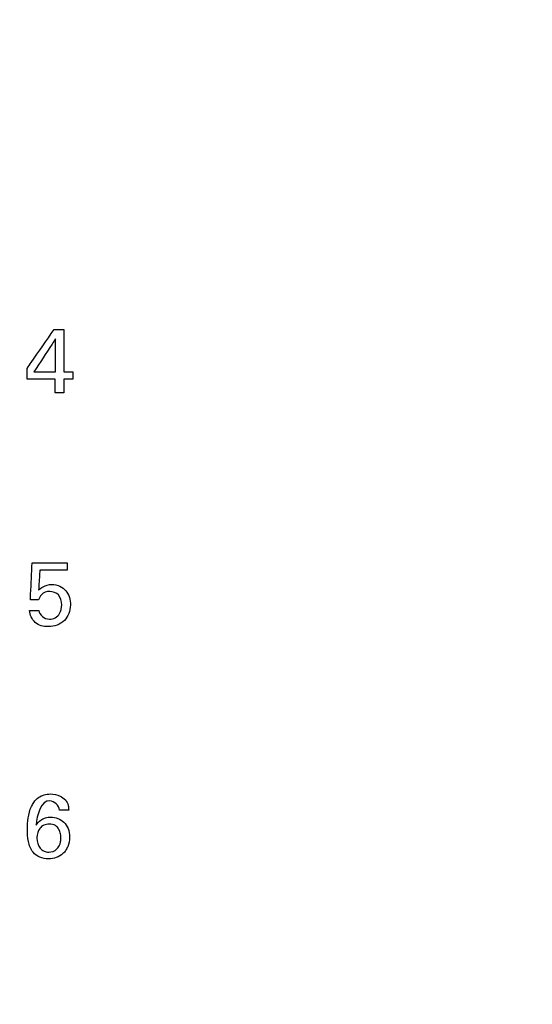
# Model space of a CAD drawing. Header units: inches. Extents: x 0 to 34, y 0 to 22.
# Tile 47 of 100: x 15.28 to 15.714, y 11.85 to 12.684. Entities that reach past the tile are written whole.
import ezdxf

# ---------------------------------------------------------------- set-up
doc = ezdxf.new("R2010")
doc.units = ezdxf.units.IN
doc.header["$LTSCALE"] = 1.87
doc.header["$MEASUREMENT"] = 0
doc.layers.get('0').update_dxf_attribs({"linetype": 'CONTINUOUS'})
doc.layers.add('DATUMCURVES', color=7, linetype='CONTINUOUS')
doc.layers.add('DIMENSIONS', color=7, linetype='CONTINUOUS')
doc.styles.get("Standard").update_dxf_attribs({"font": 'txt', "width": 0.8})
doc.dimstyles.new('DIMSTYLE_1', dxfattribs={"dimtxt": 0.125, "dimasz": 0.18, "dimexe": 0.18, "dimexo": 0.0625, "dimgap": 0.09, "dimtad": 0, "dimtih": 1, "dimtoh": 1, "dimdec": 3, "dimzin": 4, "dimdsep": 46, "dimtxsty": 'STANDARD', "dimblk": '_FILLED', "dimblk1": '_FILLED', "dimblk2": '_FILLED', "dimcen": 0.09, "dimadec": 0, "dimazin": 0, "dimtp": 0.001, "dimtm": 0.001, "dimtfac": 1, "dimtdec": 3, "dimtofl": 0, "dimtmove": 0, "dimatfit": 3, "dimldrblk": '_FILLED', "dimfxl": 1, "dimtolj": 1, "dimtzin": 4, "dimarcsym": 0})

# ---------------------------------------------------------------- blocks, each defined once
blk = doc.blocks.new('_FILLED')
at = {"color": 0, "linetype": 'BYBLOCK'}
blk.add_solid([(0, 0), (-1, 0.1736), (-1, -0.1736)], dxfattribs=at)
blk = doc.blocks.new('*D23')
at = {"layer": 'DIMENSIONS', "color": 2, "linetype": 'CONTINUOUS'}
for p, q in [((14.87853, 16.45433), (17.94174, 16.45433)), ((17.81674, 16.45433), (17.81674, 13.53288)), ((17.81674, 10.41039), (17.81674, 13.28288)), ((14.87853, 10.41039), (17.94174, 10.41039))]:
    blk.add_line(p, q, dxfattribs=at)
at = {"layer": 'DIMENSIONS', "color": 2, "linetype": 'CONTINUOUS', "xscale": 0.18, "yscale": 0.18, "zscale": 0.18}
for p, rotation in [((17.81674, 16.45433), 90), ((17.81674, 10.41039), 270)]:
    blk.add_blockref('_FILLED', p, dxfattribs=dict(at, rotation=rotation))
at = {"layer": 'DIMENSIONS', "color": 2, "linetype": 'CONTINUOUS', "width": 0.8}
for s, p in [('[', (17.72924, 13.34538)), (']', (18.42924, 13.34538)), ('6.044', (17.10424, 13.34538)), ('153.52', (17.82924, 13.34538))]:
    blk.add_text(s, height=0.125, dxfattribs=at).set_placement(p)

msp = doc.modelspace()

# ---------------------------------------------------------------- linework, layer by layer
at = {"layer": 'DATUMCURVES', "color": 40, "linetype": 'CONTINUOUS'}
for points, knots in [([(15.28608, 12.38878, 0.8645), (15.28728, 12.3905, 0.8645), (15.29491, 12.4015, 0.8645), (15.30255, 12.4125, 0.8645), (15.30899, 12.42178, 0.8645)], [0, 0, 0, 0, 0.15625, 1, 1, 1, 1]), ([(15.31725, 12.42178, 0.8645), (15.31725, 12.41991, 0.8645), (15.31725, 12.40794, 0.8645), (15.31725, 12.39598, 0.8645), (15.31725, 12.38588, 0.8645)], [0, 0, 0, 0, 0.15625, 1, 1, 1, 1]), ([(15.31015, 12.41375, 0.8645), (15.3092, 12.4123, 0.8645), (15.30311, 12.40301, 0.8645), (15.29703, 12.39372, 0.8645), (15.29189, 12.38588, 0.8645)], [0, 0, 0, 0, 0.15625, 1, 1, 1, 1]), ([(15.31015, 12.38588, 0.8645), (15.31015, 12.38733, 0.8645), (15.31015, 12.39662, 0.8645), (15.31015, 12.40591, 0.8645), (15.31015, 12.41375, 0.8645)], [0, 0, 0, 0, 0.15625, 1, 1, 1, 1]), ([(15.29189, 12.38588, 0.8645), (15.29284, 12.38588, 0.8645), (15.29893, 12.38588, 0.8645), (15.30501, 12.38588, 0.8645), (15.31015, 12.38588, 0.8645)], [0, 0, 0, 0, 0.15625, 1, 1, 1, 1]), ([(15.30992, 12.37968, 0.8645), (15.30868, 12.37968, 0.8645), (15.30073, 12.37968, 0.8645), (15.29279, 12.37968, 0.8645), (15.28608, 12.37968, 0.8645)], [0, 0, 0, 0, 0.15625, 1, 1, 1, 1]), ([(15.28891, 12.19261, 0.8645), (15.28898, 12.19425, 0.8645), (15.28944, 12.20475, 0.8645), (15.2899, 12.21524, 0.8645), (15.29029, 12.22409, 0.8645)], [0, 0, 0, 0, 0.15625, 1, 1, 1, 1]), ([(15.29029, 12.22409, 0.8645), (15.29184, 12.22409, 0.8645), (15.30174, 12.22409, 0.8645), (15.31164, 12.22409, 0.8645), (15.31999, 12.22409, 0.8645)], [0, 0, 0, 0, 0.15625, 1, 1, 1, 1]), ([(15.29685, 12.21789, 0.8645), (15.2968, 12.217, 0.8645), (15.29647, 12.2113, 0.8645), (15.29614, 12.2056, 0.8645), (15.29586, 12.20079, 0.8645)], [0, 0, 0, 0, 0.15625, 1, 1, 1, 1]), ([(15.31999, 12.21789, 0.8645), (15.31879, 12.21789, 0.8645), (15.31108, 12.21789, 0.8645), (15.30336, 12.21789, 0.8645), (15.29685, 12.21789, 0.8645)], [0, 0, 0, 0, 0.15625, 1, 1, 1, 1]), ([(15.29586, 12.20079, 0.8645), (15.29702, 12.20195, 0.8645), (15.30024, 12.20469, 0.8645), (15.30688, 12.20619, 0.8645), (15.31394, 12.20485, 0.8645), (15.32101, 12.19926, 0.8645), (15.32432, 12.18783, 0.8645), (15.321, 12.17853, 0.8645), (15.31772, 12.17524, 0.8645)], [0, 0, 0, 0, 0.093501, 0.236721, 0.371883, 0.491176, 0.733642, 1, 1, 1, 1]), ([(15.31541, 12.18841, 0.8645), (15.31541, 12.19135, 0.8645), (15.31402, 12.19757, 0.8645), (15.30551, 12.20079, 0.8645), (15.29829, 12.19825, 0.8645), (15.29637, 12.19422, 0.8645), (15.29586, 12.19261, 0.8645)], [0, 0, 0, 0, 0.300113, 0.568318, 0.82768, 1, 1, 1, 1]), ([(15.31772, 12.17524, 0.8645), (15.31427, 12.17177, 0.8645), (15.30509, 12.1687, 0.8645), (15.29197, 12.17195, 0.8645), (15.28838, 12.17998, 0.8645), (15.28822, 12.18376, 0.8645)], [0, 0, 0, 0, 0.392185, 0.698076, 1, 1, 1, 1]), ([(15.29616, 12.18376, 0.8645), (15.29627, 12.17991, 0.8645), (15.30465, 12.1736, 0.8645), (15.31443, 12.17979, 0.8645), (15.31541, 12.18589, 0.8645), (15.31541, 12.18841, 0.8645)], [0, 0, 0, 0, 0.397662, 0.739419, 1, 1, 1, 1]), ([(15.29185, 12.02108, 0.8645), (15.29294, 12.02263, 0.8645), (15.29667, 12.02665, 0.8645), (15.3052, 12.0289, 0.8645), (15.3134, 12.02724, 0.8645), (15.31882, 12.02348, 0.8645), (15.32114, 12.01893, 0.8645), (15.32133, 12.01586, 0.8645), (15.32138, 12.01457, 0.8645)], [0, 0, 0, 0, 0.14285, 0.411759, 0.627011, 0.767039, 0.900791, 1, 1, 1, 1]), ([(15.31884, 11.98039, 0.8645), (15.31817, 11.97942, 0.8645), (15.31449, 11.97514, 0.8645), (15.30391, 11.97123, 0.8645), (15.2906, 11.9766, 0.8645), (15.28679, 11.98813, 0.8645), (15.28609, 11.99801, 0.8645), (15.28675, 12.00805, 0.8645), (15.28869, 12.01576, 0.8645), (15.29107, 12.01997, 0.8645), (15.29185, 12.02108, 0.8645)], [0, 0, 0, 0, 0.046924, 0.222792, 0.413123, 0.545845, 0.684016, 0.811516, 0.94655, 1, 1, 1, 1]), ([(15.31351, 12.01457, 0.8645), (15.31346, 12.01831, 0.8645), (15.29974, 12.0298, 0.8645), (15.29418, 12.0097, 0.8645), (15.2938, 12.0018, 0.8645)], [0, 0, 0, 0, 0.321648, 1, 1, 1, 1]), ([(15.2938, 12.0018, 0.8645), (15.2949, 12.00339, 0.8645), (15.29803, 12.00731, 0.8645), (15.30721, 12.00957, 0.8645), (15.31663, 12.00629, 0.8645), (15.32138, 11.99874, 0.8645), (15.32246, 11.99133, 0.8645), (15.32142, 11.98484, 0.8645), (15.31952, 11.98136, 0.8645), (15.31884, 11.98039, 0.8645)], [0, 0, 0, 0, 0.110941, 0.278912, 0.509355, 0.63096, 0.774881, 0.932501, 1, 1, 1, 1]), ([(15.31473, 11.99089, 0.8645), (15.31477, 11.9919, 0.8645), (15.31468, 11.99217, 0.8645), (15.31438, 11.99505, 0.8645), (15.31335, 11.99824, 0.8645), (15.3106, 12.00165, 0.8645), (15.30534, 12.00307, 0.8645), (15.29993, 12.00192, 0.8645), (15.29579, 11.99839, 0.8645), (15.29446, 11.99405, 0.8645), (15.29435, 11.99132, 0.8645)], [0, 0, 0, 0, 0.070088, 0.140177, 0.280353, 0.42053, 0.560706, 0.673858, 0.787009, 1, 1, 1, 1]), ([(15.29435, 11.99132, 0.8645), (15.29434, 11.99114, 0.8645), (15.29425, 11.98767, 0.8645), (15.29592, 11.98289, 0.8645), (15.3003, 11.97948, 0.8645), (15.30524, 11.97839, 0.8645), (15.31067, 11.9801, 0.8645), (15.31361, 11.98454, 0.8645), (15.31457, 11.98766, 0.8645), (15.31471, 11.99013, 0.8645), (15.31473, 11.99089, 0.8645)], [0, 0, 0, 0, 0.014106, 0.2873, 0.423896, 0.560493, 0.780246, 0.890123, 0.945062, 1, 1, 1, 1])]:
    msp.add_open_spline(points, degree=3, knots=knots, dxfattribs=at)
for points in [[(15.30899, 12.42178, 0.8645), (15.31175, 12.42178, 0.8645), (15.3145, 12.42178, 0.8645), (15.31725, 12.42178, 0.8645)], [(15.28608, 12.37968, 0.8645), (15.28608, 12.38271, 0.8645), (15.28608, 12.38575, 0.8645), (15.28608, 12.38878, 0.8645)], [(15.31725, 12.38588, 0.8645), (15.31982, 12.38588, 0.8645), (15.32239, 12.38588, 0.8645), (15.32496, 12.38588, 0.8645)], [(15.32496, 12.38588, 0.8645), (15.32496, 12.38381, 0.8645), (15.32496, 12.38175, 0.8645), (15.32496, 12.37968, 0.8645)], [(15.30992, 12.36823, 0.8645), (15.30992, 12.37205, 0.8645), (15.30992, 12.37586, 0.8645), (15.30992, 12.37968, 0.8645)], [(15.32496, 12.37968, 0.8645), (15.32239, 12.37968, 0.8645), (15.31982, 12.37968, 0.8645), (15.31725, 12.37968, 0.8645)], [(15.31725, 12.37968, 0.8645), (15.31725, 12.37586, 0.8645), (15.31725, 12.37205, 0.8645), (15.31725, 12.36823, 0.8645)], [(15.31725, 12.36823, 0.8645), (15.31481, 12.36823, 0.8645), (15.31236, 12.36823, 0.8645), (15.30992, 12.36823, 0.8645)], [(15.31999, 12.22409, 0.8645), (15.31999, 12.22203, 0.8645), (15.31999, 12.21996, 0.8645), (15.31999, 12.21789, 0.8645)], [(15.29586, 12.19261, 0.8645), (15.29355, 12.19261, 0.8645), (15.29123, 12.19261, 0.8645), (15.28891, 12.19261, 0.8645)], [(15.28822, 12.18376, 0.8645), (15.29086, 12.18376, 0.8645), (15.29351, 12.18376, 0.8645), (15.29616, 12.18376, 0.8645)], [(15.32138, 12.01457, 0.8645), (15.31876, 12.01457, 0.8645), (15.31613, 12.01457, 0.8645), (15.31351, 12.01457, 0.8645)]]:
    msp.add_open_spline(points, degree=3, dxfattribs=at)

# ---------------------------------------------------------------- dimensions: what is measured, and where the dimension line sits
at = {"layer": 'DIMENSIONS', "color": 2, "linetype": 'CONTINUOUS'}
dim = msp.add_linear_dim(base=(17.81674, 10.41039), p1=(14.87853, 16.45433), p2=(14.87853, 10.41039), angle=270, dimstyle='DIMSTYLE_1', dxfattribs=at)
dim.commit()
dim.dimension.update_dxf_attribs({"geometry": '*D23', "text_midpoint": (17.81674, 13.40788), "dimtype": 160})

doc.saveas('drawing.dxf')
